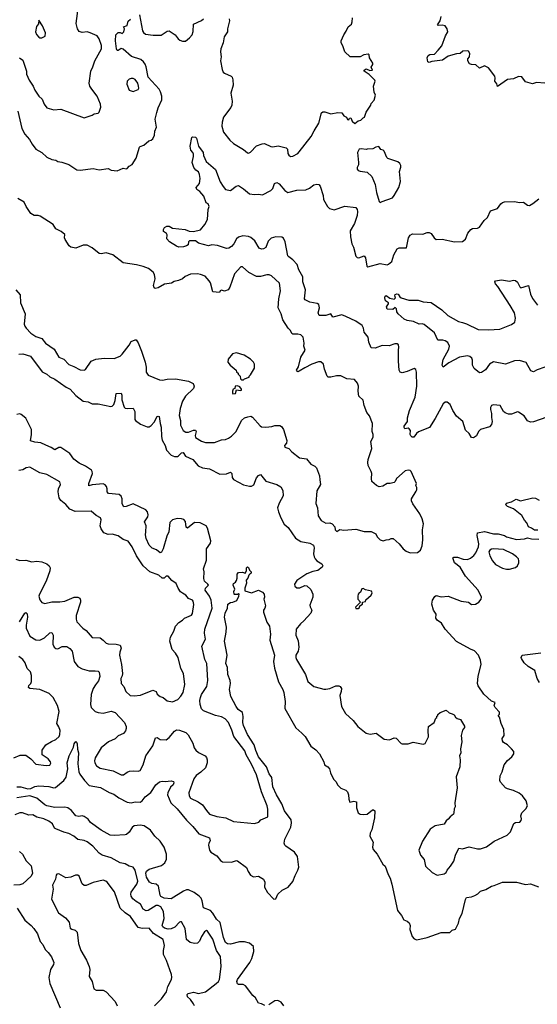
# Model space of a CAD drawing. Extents: x 2293139 to 2515392, y 824115 to 1006937.
# Tile 127 of 256: x 2366784 to 2371942, y 943919 to 953726. Entities that reach past the tile are written whole.
import ezdxf

# ---------------------------------------------------------------- set-up
doc = ezdxf.new("R2010")
doc.units = 0

msp = doc.modelspace()

# ---------------------------------------------------------------- linework, layer by layer
at = {"layer": '0CON10XD'}
for points in [[(2366781.2, 953345), (2366815, 953322.5), (2366852, 953215), (2366852, 953185), (2366879.2, 953125), (2366920, 953065), (2366935, 953023.8), (2366975.5, 952965.5), (2367007.1, 952935), (2367028, 952885), (2367055, 952846.7), (2367125, 952830), (2367195.6, 952835.6), (2367425, 952750), (2367505, 952776.7), (2367525, 952790), (2367565, 952796.7), (2367576.2, 952805), (2367593.3, 952855), (2367588.8, 952885), (2367556.2, 952965), (2367502, 953035), (2367484.5, 953064.5), (2367475.8, 953095), (2367491.9, 953215), (2367513.2, 953256.8), (2367532.4, 953317.6), (2367599.2, 953435), (2367599.5, 953469.5), (2367576.9, 953535), (2367555, 953565.7), (2367485.5, 953595.5), (2367455, 953604.2), (2367405, 953598), (2367378.3, 953608.3), (2367360.8, 953635), (2367347.9, 953687.9), (2367368.6, 953865)], [(2367976.2, 953775), (2368008.9, 953615), (2368018, 953598), (2368036.4, 953583.6), (2368115, 953570.6), (2368195, 953571.9), (2368255, 953611.2), (2368275, 953616), (2368333.8, 953575), (2368363.8, 953535), (2368381.3, 953521.3), (2368405, 953512.5), (2368435, 953512), (2368476.2, 953545), (2368502.5, 953575), (2368512.4, 953607.6), (2368517.3, 953682.7), (2368595, 953718.6), (2368615, 953734.3)], [(2366835.6, 952585), (2366882.7, 952532.7), (2366908.6, 952485), (2366945, 952436.7), (2367003.3, 952405), (2367055, 952356.7), (2367103.6, 952333.6), (2367145, 952327.5), (2367165, 952312.5), (2367205, 952306.2), (2367275, 952283.8), (2367355, 952231.2), (2367385, 952226.2), (2367515, 952245.7), (2367575, 952231.4), (2367665, 952242.5), (2367695, 952226), (2367755, 952222), (2367815, 952246.7), (2367845, 952240), (2367855, 952243.3), (2367875, 952266.7), (2367906.2, 952283.8), (2367943.9, 952346.1), (2367976.7, 952455), (2367986.1, 952463.9), (2368022.5, 952475), (2368071.2, 952518.8), (2368095, 952526.7), (2368110.5, 952539.5), (2368128, 952575), (2368131.4, 952615), (2368146.7, 952655), (2368134.5, 952735), (2368149.3, 952800.7), (2368162.6, 952847.4), (2368200.7, 952929.3), (2368199.6, 952965), (2368187.6, 953007.6), (2368173.4, 953033.4), (2368063.8, 953155), (2368045.5, 953255.5), (2368033.7, 953283.7), (2368019.2, 953305), (2367989.8, 953329.8), (2367898.9, 953358.9), (2367815, 953433.8), (2367795, 953438.8), (2367765, 953420), (2367755, 953420), (2367748, 953435), (2367739.4, 953515), (2367741.2, 953575), (2367765, 953597.5), (2367785, 953597.5), (2367805, 953587.5), (2367823.3, 953605), (2367827.5, 953635), (2367820, 953655), (2367855, 953667.5), (2367865, 953710), (2367888.8, 953731.2)], [(2367005, 953544), (2367037.3, 953562.7), (2367041.2, 953595), (2367012.5, 953665), (2366975, 953720), (2366970, 953685), (2366950.7, 953659.3), (2366941.2, 953605), (2366950.3, 953580.3), (2366975, 953552), (2366985, 953544.2), (2367005, 953544)], [(2368870, 953735), (2368874.2, 953715), (2368854.6, 953635.4), (2368853.3, 953605), (2368823.1, 953555), (2368812.9, 953495), (2368789.2, 953435), (2368784.2, 953405), (2368790.8, 953355), (2368785.6, 953315), (2368801.5, 953231.5), (2368813.1, 953205), (2368825, 953192.9), (2368891.2, 953165), (2368900, 953155), (2368907.5, 953127.5), (2368910, 953075), (2368887.1, 952995), (2368902.7, 952915), (2368897.5, 952875), (2368887.4, 952852.6), (2368815.7, 952754.3), (2368800, 952705), (2368797.1, 952665), (2368815, 952606.7), (2368876.4, 952526.4), (2368915, 952492), (2369015, 952433.8), (2369055, 952400), (2369065, 952396.2), (2369085, 952406), (2369145, 952469.2), (2369199.5, 952490.5), (2369223.9, 952493.9), (2369285, 952462), (2369305, 952460), (2369360.5, 952470.5), (2369440, 952450), (2369453.8, 952435), (2369456.7, 952395), (2369465, 952377.5), (2369483.9, 952363.9), (2369505, 952368), (2369555, 952394.3), (2369570.3, 952409.7), (2369688.8, 952561.2), (2369719.2, 952620.8), (2369763.6, 952695), (2369792.7, 952797.3), (2369805, 952810), (2369825, 952810), (2369885, 952788), (2369955, 952802.5), (2369995, 952800), (2370015, 952767.5), (2370040, 952755), (2370051.7, 952731.7), (2370065, 952730), (2370070, 952745), (2370085, 952750), (2370097.5, 952715), (2370125, 952692.5), (2370155, 952717.5), (2370183.6, 952726.4), (2370205, 952750), (2370220, 952755), (2370237.5, 952805), (2370282.5, 952875), (2370285, 952890), (2370317.5, 952925), (2370330, 952975), (2370317.5, 953005), (2370308.8, 953065), (2370326.1, 953113.9), (2370324, 953125), (2370265, 953181.4), (2370217.5, 953215), (2370217.5, 953225), (2370235, 953236.7), (2370271.7, 953221.7), (2370300, 953225), (2370287.5, 953255), (2370301.7, 953278.3), (2370301.7, 953291.7), (2370270, 953345), (2370267.5, 953375), (2370255, 953382.5), (2370212.7, 953377.3), (2370175, 953356.7), (2370076.4, 953356.4), (2370022.5, 953405), (2370003.8, 953465), (2369986.7, 953495), (2369986.2, 953515), (2370014.1, 953575.9), (2370038.3, 953611.7), (2370056.7, 953655), (2370088.8, 953681.2), (2370096.7, 953705), (2370098.8, 953745)], [(2372015, 953094.2), (2371935, 953100), (2371895, 953088.8), (2371825, 953107.5), (2371785.8, 953155.8), (2371755, 953161.2), (2371705, 953138), (2371645, 953129.2), (2371545, 953060), (2371538.3, 953088.3), (2371517.5, 953115), (2371522.5, 953145), (2371516.7, 953165), (2371456.4, 953246.4), (2371415, 953266.2), (2371365, 953242.5), (2371327.7, 953277.7), (2371285, 953280), (2371265, 953287.5), (2371250, 953315), (2371250, 953335), (2371266.7, 953355), (2371268.3, 953388.3), (2371255, 953412.5), (2371245, 953417.5), (2371198.3, 953411.7), (2371171.7, 953388.3), (2371135, 953387.5), (2371055, 953363.3), (2370996.7, 953323.3), (2370890.7, 953310.7), (2370865, 953300), (2370850, 953305), (2370842.5, 953345), (2370855, 953370), (2370870.7, 953379.3), (2370918.3, 953381.7), (2370955, 953421.2), (2370991.2, 953465), (2371026.7, 953565), (2371051.2, 953605), (2371042, 953635), (2371024.1, 953664.1), (2370995, 953672), (2370955, 953667.5), (2370947.5, 953675), (2370974.2, 953715.8), (2370985, 953756.7)], [(2367915, 953011.2), (2367965, 953030), (2367972, 953045), (2367969.4, 953065), (2367961.1, 953095), (2367935, 953131.9), (2367915, 953140.6), (2367895, 953140.6), (2367875, 953132.9), (2367855.8, 953115), (2367851.9, 953085), (2367875, 953023.3), (2367915, 953011.2)], [(2366766.2, 952815), (2366805, 952643.8), (2366835.6, 952585)], [(2372035, 949767.5), (2371905, 949719.4), (2371875, 949717.1), (2371845, 949730), (2371809.7, 949779.7), (2371755, 949816.7), (2371745, 949820), (2371685, 949796.2), (2371655, 949798), (2371621.7, 949811.7), (2371605, 949822.5), (2371570, 949885), (2371505, 949891.2), (2371485.9, 949884.1), (2371476, 949865), (2371474.4, 949845), (2371485.6, 949805), (2371484.4, 949765), (2371492.9, 949725), (2371484, 949695), (2371465, 949671.2), (2371375, 949644.2), (2371357.1, 949625), (2371335, 949582), (2371305, 949560.8), (2371285, 949566), (2371261.9, 949605), (2371227.4, 949637.4), (2371198.1, 949725), (2371138, 949778), (2371098.5, 949835), (2371072.2, 949895), (2371044.3, 949915.7), (2371025, 949916.9), (2371005, 949900), (2370924.7, 949755.3), (2370866, 949665), (2370758.9, 949621.1), (2370736.3, 949603.7), (2370711.1, 949568.9), (2370695, 949566.9), (2370680.2, 949580.2), (2370674.5, 949595), (2370676.5, 949635), (2370665, 949652.5), (2370655, 949657.1), (2370622.5, 949652.5), (2370613.3, 949665), (2370615, 949676.7), (2370648.8, 949725), (2370649.1, 949760.9), (2370668.1, 949835), (2370725.5, 949965), (2370739.5, 950075), (2370737.1, 950215), (2370731.2, 950241.2), (2370715, 950252), (2370645, 950220.5), (2370595, 950209.5), (2370575, 950214.2), (2370565.5, 950235.5), (2370558.5, 950325), (2370556.9, 950435), (2370563.1, 950465), (2370557.5, 950487.5), (2370545, 950496.7), (2370521.2, 950498.8), (2370465, 950478.6), (2370395, 950479.4), (2370325, 950453.1), (2370286.4, 950456.4), (2370264, 950515), (2370255, 950562.5), (2370216, 950615), (2370208.8, 950655), (2370195, 950678.8), (2370135, 950722.2), (2370035, 950769.6), (2369995, 950785.4), (2369905, 950762.5), (2369885, 950796.2), (2369835, 950780.8), (2369768.3, 950778.3), (2369758.5, 950805), (2369770, 950855), (2369765, 950888), (2369748.5, 950898.5), (2369675, 950912.9), (2369627.1, 950935), (2369623.4, 950946.6), (2369633.3, 951035), (2369605.6, 951115), (2369604.2, 951165), (2369564.6, 951234.6), (2369547.2, 951287.2), (2369507.1, 951335), (2369465, 951363.1), (2369456.9, 951375), (2369428.9, 951515), (2369411.1, 951551.1), (2369395, 951558.5), (2369335, 951561.8), (2369288.6, 951551.4), (2369258.7, 951521.3), (2369235, 951456.7), (2369215, 951444), (2369195, 951440), (2369170.9, 951450.9), (2369127.8, 951525), (2369088.3, 951558.3), (2369065, 951566.8), (2369006.7, 951573.3), (2368965, 951558.5), (2368945, 951544.3), (2368917.5, 951495), (2368895, 951468.6), (2368868.6, 951451.4), (2368845, 951446.5), (2368755, 951476.9), (2368697.2, 951482.8), (2368665, 951474.4), (2368615, 951485.7), (2368565, 951498.8), (2368535, 951522.5), (2368515, 951523.3), (2368475, 951522.5), (2368467.5, 951515), (2368461.2, 951485), (2368445, 951474), (2368415, 951464.2), (2368370.5, 951460.5), (2368345, 951468.8), (2368277.5, 951515), (2368251.2, 951545), (2368253, 951583), (2368247.5, 951595), (2368217, 951617), (2368217.5, 951635), (2368227.5, 951655), (2368250.9, 951669.1), (2368275, 951668.6), (2368305, 951651.2), (2368434.3, 951635.7), (2368471.1, 951621.1), (2368515, 951617.3), (2368585, 951634.4), (2368629.2, 951685), (2368656, 951735), (2368662.5, 951835), (2368673.3, 951865), (2368663, 951893), (2368643, 951903), (2368617.3, 951967.3), (2368578, 952015), (2368550, 952035), (2368543.3, 952055), (2368575.6, 952095), (2368582.2, 952145), (2368575.5, 952184.5), (2368565, 952210), (2368537.9, 952227.9), (2368519.2, 952255), (2368502, 952305), (2368516.7, 952365), (2368516.1, 952386.1), (2368510, 952405), (2368488.3, 952428.3), (2368481.2, 952465), (2368498.3, 952551.7), (2368505, 952560), (2368535, 952557.5), (2368545, 952547.5), (2368567.1, 952465), (2368612.5, 952405), (2368614.2, 952374.2), (2368642, 952315), (2368734, 952235), (2368781.7, 952111.7), (2368810, 952065), (2368836, 952036), (2368885, 952025.5), (2368940.6, 952069.4), (2368965, 952074.3), (2369015, 952042.5), (2369075, 951992), (2369125, 951985.7), (2369165, 951990), (2369205, 951983.1), (2369285.3, 952024.7), (2369306.7, 952045), (2369324.3, 952095), (2369345, 952103.1), (2369371.1, 952091.1), (2369425, 952024.4), (2369455, 952003.5), (2369547, 952027), (2369635, 952032), (2369670.8, 952049.2), (2369715, 952081.2), (2369745, 952088.8), (2369763.6, 952083.6), (2369779.5, 952069.5), (2369807.1, 951975), (2369810, 951935), (2369850.6, 951865), (2369872, 951845), (2369916.2, 951833.8), (2370025, 951869.6), (2370135, 951854), (2370146.6, 951836.6), (2370150.8, 951815), (2370145.9, 951775.9), (2370119.4, 951695), (2370078.3, 951621.7), (2370080.5, 951565), (2370094.5, 951495), (2370110.3, 951460.3), (2370135, 951371.2), (2370147.3, 951357.3), (2370164, 951354), (2370215, 951375.8), (2370230.8, 951355), (2370242, 951272), (2370253.9, 951263.9), (2370375, 951297.5), (2370445, 951286), (2370458.3, 951291.7), (2370490.9, 951319.1), (2370510.6, 951385), (2370545, 951443.8), (2370565, 951454), (2370637.5, 951455), (2370656.5, 951553.5), (2370675, 951580.8), (2370696.8, 951593.2), (2370799.7, 951590.3), (2370845, 951607.5), (2370863, 951607), (2370882.5, 951595), (2370912.3, 951552.3), (2370935, 951536.2), (2370995, 951540), (2371115, 951512), (2371195, 951516.7), (2371225, 951540), (2371250.7, 951599.3), (2371278, 951635), (2371295, 951647.5), (2371345, 951650), (2371365, 951660), (2371412.5, 951725), (2371443.6, 951756.4), (2371475, 951822.5), (2371543.6, 951846.4), (2371578.8, 951891.2), (2371595, 951906.2), (2371615, 951912), (2371715, 951916.7), (2371765, 951904), (2371805, 951908), (2371845, 951877.5), (2371863, 951877), (2371896.1, 951893.9), (2371958.3, 951941.7)], [(2370375, 951906), (2370395, 951914), (2370497.3, 951952.7), (2370515.8, 951974.2), (2370561.2, 952055), (2370580, 952115), (2370570, 952215), (2370583, 952257), (2370582.5, 952275), (2370572.5, 952295), (2370550.7, 952310.7), (2370452.5, 952345), (2370442.5, 952355), (2370416.1, 952416.1), (2370405, 952427.5), (2370383.6, 952433.6), (2370361.7, 952461.7), (2370333, 952457), (2370301.7, 952438.3), (2370245, 952437.5), (2370235, 952432.5), (2370185, 952440), (2370165, 952436.7), (2370150, 952405), (2370161.5, 952305), (2370158.9, 952281.1), (2370145.7, 952255), (2370147, 952237), (2370155.7, 952225.7), (2370175, 952217.5), (2370245, 952206.9), (2370292.9, 952165), (2370327.5, 952085), (2370338.1, 952005), (2370364.3, 951915), (2370375, 951906)], [(2366745.8, 951035), (2366790, 950985), (2366790.8, 950905), (2366838, 950795), (2366830, 950695), (2366834.2, 950675), (2366847.5, 950655), (2366895, 950603.3), (2366945, 950572.2), (2367005, 950551.1), (2367041.5, 950505), (2367126, 950446), (2367175, 950365.8), (2367224.4, 950344.4), (2367273, 950293), (2367325, 950272), (2367385, 950238), (2367426.1, 950233.9), (2367438.8, 950241.2), (2367495, 950323.8), (2367544.2, 950345.8), (2367625.7, 950354.3), (2367725, 950352), (2367784.2, 950375.8), (2367805, 950393.8), (2367876.2, 950485), (2367895, 950520), (2367935, 950538.8), (2367945, 950536.2), (2367965, 950506), (2367996.2, 950425), (2368033.7, 950313.7), (2368043.3, 950265), (2368044.4, 950215), (2368065, 950186), (2368177.6, 950137.6), (2368205.6, 950135.6), (2368255, 950145.4), (2368335, 950149.2), (2368465, 950126.7), (2368514.1, 950104.1), (2368522, 950075), (2368515, 950054), (2368437.8, 949975), (2368406.5, 949925), (2368383.6, 949855), (2368374.6, 949785), (2368387.1, 949735), (2368387.9, 949687.9), (2368413.2, 949633.2), (2368437.9, 949617.9), (2368465, 949617.5), (2368516.9, 949636.9), (2368537.2, 949637.2), (2368542.2, 949625), (2368533.3, 949585), (2368535.5, 949565.5), (2368595, 949528), (2368635, 949516), (2368725, 949514.3), (2368795, 949541.4), (2368834.2, 949545.8), (2368865, 949557.1), (2368895, 949577.1), (2368941.4, 949625), (2368994.2, 949735), (2369025, 949760), (2369057.9, 949772.1), (2369085.7, 949775.7), (2369105, 949768), (2369180.3, 949680.3), (2369195, 949670.8), (2369235, 949668.9), (2369295, 949674.4), (2369326.3, 949683.7), (2369375, 949683.5), (2369393.8, 949673.8), (2369412.2, 949645), (2369444.2, 949535), (2369442.3, 949507.7), (2369423.3, 949485), (2369425, 949470), (2369465, 949456.7), (2369495, 949421.2), (2369573, 949363), (2369641.4, 949351.4), (2369685, 949298), (2369725, 949280), (2369741.7, 949261.7), (2369772.9, 949182.9), (2369773, 949143), (2369782.5, 949095), (2369745.8, 949035), (2369736.4, 948906.4), (2369752.5, 948865), (2369757.5, 948785), (2369788.3, 948738.3), (2369835, 948712), (2369875.9, 948715.9), (2369897.5, 948705), (2369923.3, 948675), (2369928.8, 948645), (2369945, 948627.5), (2369975, 948646.7), (2370015, 948640.8), (2370135, 948653.1), (2370215, 948628.9), (2370285, 948630), (2370332.5, 948605), (2370346.4, 948576.4), (2370376.4, 948546.4), (2370405, 948536.2), (2370435, 948546.7), (2370465, 948547.5), (2370485, 948560), (2370505, 948558.8), (2370565.9, 948505.9), (2370606.1, 948456.1), (2370635, 948433.3), (2370675, 948417.5), (2370749.3, 948420.7), (2370776.1, 948443.9), (2370794, 948485), (2370802, 948545), (2370798, 948645), (2370808.8, 948705), (2370794.3, 948754.3), (2370770, 948805), (2370700, 948905), (2370687.5, 948935), (2370687.5, 948955), (2370735, 949030), (2370742.5, 949045), (2370742.5, 949065), (2370732.5, 949085), (2370737, 949107), (2370685, 949227.5), (2370675, 949236.7), (2370655, 949238.8), (2370625, 949231.2), (2370538.8, 949155), (2370526, 949125), (2370514.2, 949115.8), (2370475, 949105.8), (2370445, 949105.5), (2370401.7, 949078.3), (2370365, 949074.2), (2370340, 949085), (2370293.3, 949125), (2370288.8, 949155), (2370292.5, 949205), (2370287.6, 949227.6), (2370255.9, 949285.9), (2370252, 949315), (2370257.5, 949345), (2370291.2, 949455), (2370283.3, 949525), (2370306.4, 949566.4), (2370306.2, 949595), (2370296.7, 949625), (2370300, 949705), (2370270.7, 949780.7), (2370243.8, 949815), (2370216, 949885), (2370206, 949935), (2370163.3, 949975), (2370156.2, 950025), (2370158.8, 950075), (2370150, 950105), (2370121.7, 950141.7), (2370045, 950150), (2369985, 950178), (2369941.2, 950178.8), (2369885, 950166.2), (2369856.4, 950166.4), (2369846.4, 950176.4), (2369821.2, 950245), (2369810, 950295), (2369785, 950317.5), (2369763, 950317), (2369695, 950293.8), (2369625, 950260), (2369570, 950225), (2369555, 950217.5), (2369550.7, 950220.7), (2369543.8, 950235), (2369560.5, 950269.5), (2369585.7, 950365), (2369626.9, 950435), (2369616, 950475), (2369620, 950505), (2369614.4, 950524.4), (2369608.8, 950565), (2369585.7, 950585.7), (2369555, 950594.3), (2369505, 950594), (2369495, 950601.2), (2369480.9, 950630.9), (2369458.9, 950655), (2369407.1, 950737.1), (2369388.9, 950795), (2369360.5, 950855), (2369366.9, 950945), (2369382.5, 951025), (2369371.2, 951101.2), (2369293.6, 951173.6), (2369270, 951185), (2369245.8, 951185.8), (2369185, 951169.1), (2369145, 951169.6), (2369068.2, 951208.2), (2369005, 951263.8), (2368986.1, 951263.9), (2368924.3, 951195.7), (2368877.7, 951062.3), (2368862.5, 951035), (2368823.6, 951023.6), (2368795, 951032.5), (2368782.5, 951025), (2368775, 951010), (2368707, 951017), (2368683.9, 951103.9), (2368671.2, 951125), (2368632.3, 951172.3), (2368586.8, 951186.8), (2368555, 951194.4), (2368485, 951190), (2368431.7, 951168.3), (2368405, 951146), (2368365, 951126.9), (2368322.2, 951117.8), (2368296.8, 951103.2), (2368227.1, 951092.9), (2368165, 951054.3), (2368135, 951048.8), (2368123.8, 951055), (2368118.8, 951078.8), (2368133.6, 951145), (2368127.4, 951187.4), (2368115, 951211.2), (2368067.7, 951247.7), (2368015, 951268.5), (2367947.5, 951285), (2367815.6, 951305.6), (2367713.5, 951383.5), (2367645, 951403.3), (2367595, 951394.4), (2367575, 951397.1), (2367507.5, 951455), (2367455, 951480.5), (2367415, 951478.9), (2367345, 951450), (2367295, 951460), (2367276.2, 951475), (2367236.7, 951536.7), (2367230, 951555), (2367232.5, 951585), (2367196.7, 951615), (2367144.3, 951644.3), (2367116.4, 951686.4), (2366989.4, 951769.4), (2366966.6, 951776.6), (2366927.5, 951775), (2366894, 951795), (2366848.1, 951865), (2366829.7, 951909.7), (2366765, 951943.8)], [(2371000, 950535), (2370950, 950535), (2370916, 950606), (2370815, 950690), (2370795, 950696.2), (2370765, 950692), (2370709.5, 950719.5), (2370645, 950729.1), (2370615, 950743.6), (2370554.3, 950795), (2370542, 950815), (2370537.5, 950845), (2370525, 950860), (2370501.2, 950838.8), (2370444.2, 950844.2), (2370437.5, 950865), (2370460, 950895), (2370460, 950905), (2370430, 950925), (2370423, 950957), (2370427, 950973), (2370435, 950977.5), (2370472.3, 950952.3), (2370515, 950943.3), (2370530, 950955), (2370522.5, 950975), (2370525, 950990), (2370543, 950997), (2370555, 950992.5), (2370572.5, 950965), (2370586, 950956), (2370661.7, 950931.7), (2370755, 950931.8), (2370805, 950916.2), (2370885, 950910), (2370989.4, 950835), (2371050.5, 950780.5), (2371155, 950721.5), (2371195, 950709.5), (2371235, 950696.9), (2371351.4, 950641.4), (2371454.5, 950635.5), (2371566.7, 950645), (2371685, 950691.1), (2371718, 950715), (2371725.8, 950754.2), (2371712.9, 950805), (2371670.9, 950880.9), (2371549.8, 951069.8), (2371524.3, 951095), (2371516.7, 951115), (2371523.9, 951126.1), (2371585, 951133.8), (2371665, 951122.5), (2371705, 951131.2), (2371725, 951128), (2371745, 951113.3), (2371766.7, 951065), (2371776.4, 951056.4), (2371855, 951080), (2371875, 950992.5), (2371895, 950950), (2371945, 950883.8)], [(2372015, 950266.2), (2371940.9, 950239.1), (2371905, 950218.8), (2371878.3, 950228.3), (2371830.5, 950310.5), (2371765, 950333.1), (2371715, 950326.7), (2371625.5, 950295.5), (2371505, 950318.1), (2371465, 950293.8), (2371425, 950238), (2371385, 950212.5), (2371365, 950207.5), (2371312.4, 950252.4), (2371300.9, 950270.9), (2371295.7, 950285), (2371296.9, 950335), (2371289.2, 950355), (2371270.3, 950370.3), (2371245, 950376.5), (2371166.2, 950363.8), (2371061.3, 950308.7), (2371005, 950266.7), (2370994.3, 950285), (2371005, 950341.2), (2371060, 950445), (2371066.5, 950475), (2371049.4, 950509.4), (2371025, 950526.9), (2371000, 950535)], [(2366775, 950396.2), (2366815, 950399.2), (2366893.2, 950373.2), (2367008.7, 950218.7), (2367055, 950194), (2367085, 950167.5), (2367135, 950144.4), (2367246.2, 950066.2), (2367285.8, 950045), (2367345, 949984.4), (2367415, 949928.2), (2367465, 949919.5), (2367505, 949900), (2367565, 949899.4), (2367693.2, 949873.2), (2367705, 949876.9), (2367722.5, 949895), (2367735, 949933.3), (2367747, 950003), (2367795, 950007.5), (2367801.2, 949985), (2367800.3, 949940.3), (2367825.7, 949865.7), (2367835, 949856.2), (2367855, 949852), (2367915, 949856.2), (2367930, 949825), (2367932, 949745), (2367938.8, 949735), (2367987.6, 949697.6), (2368055, 949670), (2368075, 949671.2), (2368094.5, 949685.5), (2368125, 949718.8), (2368155, 949772.5), (2368165, 949776.7), (2368175, 949772.5), (2368182.1, 949705), (2368192.8, 949667.2), (2368196.2, 949576.2), (2368205, 949536.7), (2368232.2, 949485), (2368248, 949438), (2368295, 949390), (2368326.4, 949376.4), (2368355, 949376.2), (2368367.7, 949382.3), (2368395, 949413.3), (2368414.4, 949414.4), (2368437.7, 949377.7), (2368510.8, 949345), (2368562.6, 949282.6), (2368605, 949263.1), (2368675, 949252.9), (2368779.3, 949199.3), (2368845, 949202.9), (2368885, 949220), (2368897.5, 949207.5), (2368902.5, 949165), (2368915, 949146.2), (2369015, 949092.5), (2369075, 949080), (2369095, 949081.4), (2369115.4, 949094.6), (2369145, 949162), (2369165, 949187.5), (2369185, 949196.7), (2369235, 949130), (2369345, 949096.7), (2369385, 949073.3), (2369405.7, 949035.7), (2369408, 948985), (2369368.3, 948911.7), (2369353.3, 948865), (2369362.1, 948825), (2369387.5, 948765), (2369420.2, 948700.2), (2369457.8, 948667.8), (2369531.9, 948561.9), (2369585, 948530), (2369675, 948513.8), (2369712.9, 948492.9), (2369719.1, 948465), (2369711.1, 948405), (2369717.1, 948375), (2369729.2, 948355), (2369745.5, 948335.5), (2369794, 948305), (2369803.3, 948285), (2369796.4, 948273.6), (2369755, 948238.8), (2369705, 948230), (2369645, 948206.2), (2369545, 948141.2), (2369523.8, 948105), (2369526.7, 948085), (2369547, 948067), (2369575, 948068.8), (2369625, 948090), (2369645, 948086.7), (2369685, 948051.2), (2369706, 948005), (2369703.8, 947975), (2369676.2, 947895), (2369678.3, 947878.3), (2369696.2, 947845), (2369686, 947815), (2369615, 947737.5), (2369580.7, 947709.3), (2369540, 947655), (2369537.1, 947595), (2369559.8, 947539.8), (2369566.2, 947475), (2369559.1, 947435), (2369537.1, 947395), (2369534.3, 947375), (2369540.8, 947355), (2369632, 947205), (2369654.6, 947134.6), (2369714, 947085), (2369778.5, 947068.5), (2369815, 947056.7), (2369835, 947057.1), (2369874.4, 947065.6), (2369935, 947091.2), (2369965, 947091.2), (2369977.5, 947085), (2369991.2, 947065), (2369988.8, 947035), (2369972.5, 946995), (2369990.6, 946885), (2370030, 946815), (2370107.5, 946745), (2370152.5, 946685), (2370235, 946619.2), (2370275, 946608.6), (2370335, 946618.6), (2370415, 946559.2), (2370467.5, 946552.5), (2370515, 946573.8), (2370535, 946571.2), (2370585, 946516.7), (2370593.9, 946513.9), (2370655, 946514), (2370705, 946531.2), (2370805, 946510), (2370825, 946517.5), (2370858.3, 946581.7), (2370853.3, 946645), (2370857.5, 946685), (2370912.5, 946725), (2370931.7, 946768.3), (2370940, 946775), (2370941.7, 946788.3), (2370950, 946795), (2370950, 946805), (2370973, 946827), (2371035, 946850), (2371062.7, 946822.7), (2371093.9, 946813.9), (2371111.7, 946801.7), (2371125, 946777.5), (2371144.2, 946764.2), (2371177.5, 946755), (2371215, 946690), (2371216.7, 946675), (2371195, 946650), (2371183.3, 946595), (2371190, 946535), (2371176.2, 946465), (2371178.8, 946425), (2371166.7, 946395), (2371172.5, 946355), (2371168, 946285), (2371134, 946185), (2371144, 946075), (2371121.2, 945925), (2371123, 945887), (2371113.3, 945865), (2371110, 945825), (2371105, 945812.5), (2371072.3, 945787.7), (2371055, 945762.5), (2371033.6, 945746.4), (2371015, 945712.5), (2370925, 945696.7), (2370875, 945662.5), (2370796.2, 945545), (2370760.8, 945455), (2370776.2, 945405), (2370815, 945362.5), (2370827.1, 945295), (2370895, 945232), (2370945, 945206.7), (2371015, 945218.8), (2371035, 945232.5), (2371042.5, 945255), (2371076.1, 945293.9), (2371108.8, 945345), (2371126.1, 945403.9), (2371160, 945475), (2371195, 945467.5), (2371263.6, 945486.4), (2371345, 945467.5), (2371375, 945467.5), (2371435, 945488), (2371513.3, 945545), (2371640, 945605), (2371674.1, 945635.9), (2371708.8, 945721.2), (2371725, 945730), (2371765.9, 945734.1), (2371780.7, 945749.3), (2371783.3, 945765), (2371776.2, 945795), (2371786, 945825), (2371826.7, 945865), (2371843.3, 945895), (2371830, 945945), (2371795, 945994), (2371760.9, 946020.9), (2371705, 946050), (2371645, 946064.4), (2371625.8, 946075), (2371575, 946132.9), (2371568.9, 946148.9), (2371572.5, 946195), (2371591.2, 946235), (2371611.9, 946305), (2371645, 946346), (2371688.8, 946385), (2371706.2, 946415), (2371707.7, 946437.7), (2371684.2, 946464.2), (2371645, 946502), (2371605, 946525.7), (2371593.1, 946543.1), (2371592.6, 946567.4), (2371611.2, 946595), (2371607.5, 946655), (2371580, 946715), (2371565, 946780), (2371550, 946795), (2371565, 946810), (2371565, 946830), (2371522.5, 946875), (2371513.3, 946895), (2371520, 946925), (2371485, 946940), (2371408.6, 947008.6), (2371351.2, 947091.2), (2371346.5, 947115), (2371353.3, 947186.7), (2371382.5, 947305), (2371376.8, 947346.8), (2371356.4, 947396.4), (2371315, 947440), (2371275, 947455.7), (2371135, 947533.8), (2371024.2, 947655), (2370986.7, 947715), (2370943.3, 947745), (2370930, 947765), (2370932.5, 947805), (2370906.4, 947846.4), (2370890, 947905), (2370897.5, 947945), (2370920.5, 947979.5), (2370935, 947991.2), (2370985, 947976.2), (2371055, 947985.8), (2371183.2, 947933.2), (2371255, 947926), (2371285, 947901.2), (2371325, 947906.2), (2371360, 947925), (2371383.8, 947955), (2371386, 947975), (2371352.9, 948045), (2371226.9, 948185), (2371171.7, 948271.7), (2371115.8, 948315), (2371100, 948365), (2371108.3, 948371.7), (2371145, 948373.8), (2371204.4, 948354.4), (2371245, 948350.8), (2371275, 948362.5), (2371309.8, 948390.2), (2371330.6, 948415), (2371356.2, 948475), (2371358.8, 948505), (2371342.3, 948587.7), (2371345, 948616.7), (2371415, 948629.2), (2371505, 948606.2), (2371550, 948605), (2371615, 948588), (2371635, 948576.2)], [(2369015, 950140), (2369025, 950150), (2369070, 950165), (2369070, 950175), (2369085, 950190), (2369122.5, 950255), (2369122.5, 950295), (2369112.5, 950315), (2369082.5, 950345), (2369020, 950385), (2368943, 950407), (2368903, 950397), (2368860, 950345), (2368857.5, 950315), (2368880, 950285), (2368940, 950235), (2368945, 950220), (2368960, 950205), (2368960, 950195), (2368980, 950175), (2368985, 950150), (2368995, 950140), (2369015, 950140)], [(2368909.3, 949999.3), (2368935, 950003.3), (2368945, 950040), (2368985, 950031.2), (2368992.5, 950035), (2368993.3, 950045), (2368977.7, 950067.7), (2368955, 950080), (2368930, 950075), (2368928.3, 950051.7), (2368912.5, 950045), (2368903.3, 950025), (2368903.3, 950005), (2368909.3, 949999.3)], [(2368665, 948092.5), (2368660, 948105), (2368624.4, 948134.4), (2368618.7, 948158.7), (2368622.5, 948225), (2368615.7, 948255), (2368643.9, 948343.9), (2368646.2, 948455), (2368685, 948513.3), (2368689.4, 948535), (2368655, 948660.8), (2368643.1, 948685), (2368583.8, 948715), (2368525, 948717.8), (2368455, 948660.6), (2368443, 948673), (2368437.5, 948727.5), (2368419, 948749), (2368395, 948756.1), (2368352.3, 948757.7), (2368305.7, 948745), (2368281.1, 948718.9), (2368269.4, 948625), (2368249.1, 948580.9), (2368213.5, 948456.5), (2368196.1, 948423.9), (2368185, 948417.5), (2368148.8, 948445), (2368105, 948464), (2368073.4, 948493.4), (2368045, 948557.5), (2368038.2, 948595), (2368040.9, 948625), (2368044.5, 948684.5), (2368028.6, 948725), (2368060.8, 948775), (2368065.4, 948795), (2368056.8, 948825), (2368040.5, 948845), (2367915, 948903.5), (2367845, 948877.1), (2367823.3, 948875), (2367804.6, 948904.6), (2367806.5, 948955), (2367795, 948981.4), (2367775, 948995.4), (2367667.9, 949007.9), (2367655.8, 949025), (2367655.7, 949055), (2367648, 949075), (2367635, 949092), (2367615, 949104.2), (2367506.8, 949093.2), (2367473.6, 949083.6), (2367472.9, 949105), (2367508.6, 949205), (2367507.5, 949225), (2367498.3, 949238.3), (2367439.8, 949279.8), (2367377.8, 949307.8), (2367325, 949347.5), (2367284.6, 949404.6), (2367195, 949464.3), (2367175, 949465.7), (2367135, 949440.8), (2367096.7, 949466.7), (2367045, 949487.7), (2366995, 949510.4), (2366935, 949517.8), (2366892.5, 949532.5), (2366903.3, 949595), (2366902.9, 949645), (2366845.6, 949755.6), (2366798.1, 949795), (2366785, 949799.6), (2366754.6, 949795.4)], [(2366745, 948352.9), (2366785, 948338.6), (2366845, 948344.2), (2366905, 948327.3), (2366955, 948333.3), (2367005, 948326.9), (2367053.8, 948305), (2367076.9, 948286.9), (2367088.1, 948265), (2367085.7, 948235), (2367049.1, 948135), (2366980, 948005), (2366975.8, 947984.2), (2366986.4, 947946.4), (2367005, 947922), (2367035, 947910.8), (2367105, 947928.2), (2367185, 947926.9), (2367235, 947933.5), (2367326.6, 947973.4), (2367363.3, 947973.3), (2367383.2, 947963.2), (2367391.4, 947945), (2367390, 947925), (2367348, 947792), (2367346.9, 947755), (2367355, 947730), (2367414.5, 947664.5), (2367445, 947642), (2367505, 947572), (2367585, 947568.6), (2367617.4, 947547.4), (2367645, 947517.5), (2367665, 947508.6), (2367745, 947506.9), (2367786.3, 947496.3), (2367795.6, 947465), (2367781.4, 947425), (2367779.2, 947395), (2367797.8, 947305), (2367808, 947215), (2367805, 947190), (2367793.3, 947165), (2367794.1, 947114.1), (2367821.2, 947085), (2367840.8, 947035), (2367885, 946994.2), (2367925, 946990.8), (2367988.8, 946998.8), (2368109.3, 947049.3), (2368142.5, 947035), (2368155, 947006.7), (2368183.3, 946985), (2368215, 946974), (2368255, 946942.9), (2368305, 946931.5), (2368361.2, 946955), (2368391.3, 946988.7), (2368412.9, 947025), (2368428.9, 947105), (2368416.4, 947215), (2368391.2, 947265), (2368361.5, 947375), (2368336.4, 947416.4), (2368302.5, 947452.5), (2368280, 947535), (2368285.5, 947575), (2368319.2, 947635), (2368336, 947684), (2368368.3, 947721.7), (2368405, 947744), (2368425, 947766.2), (2368495, 947794), (2368505, 947812.5), (2368519.1, 947900.9), (2368513.4, 947933.4), (2368505, 947945.8), (2368465, 947960), (2368438, 947995), (2368405, 948012.9), (2368387.6, 948027.6), (2368363.4, 948063.4), (2368341.7, 948111.7), (2368300.5, 948140.5), (2368265, 948184.2), (2368245, 948182.5), (2368225, 948162.2), (2368205, 948164.5), (2368172, 948195), (2368081.4, 948225), (2368015, 948285.5), (2367946.9, 948385), (2367904.6, 948474.6), (2367865, 948532.5), (2367815, 948549.2), (2367765, 948585.6), (2367705, 948601.4), (2367665, 948598.5), (2367622.2, 948615), (2367595.5, 948655), (2367586.6, 948683.4), (2367597.5, 948745), (2367590, 948765), (2367545, 948787.5), (2367495, 948831.9), (2367336.7, 948826.7), (2367285, 948852), (2367245, 948896), (2367195, 948937.5), (2367178.8, 948965), (2367166.2, 949025), (2367169.2, 949055), (2367190, 949095), (2367182.5, 949122.5), (2367055, 949195.4), (2366985, 949213.1), (2366885, 949268.9), (2366849.1, 949260.9), (2366815, 949242.9), (2366775, 949235.7)], [(2371947, 948643), (2371913, 948643), (2371885, 948662.5), (2371853.3, 948673.3), (2371837.5, 948715), (2371812.7, 948742.7), (2371787.7, 948787.7), (2371705.8, 948855.8), (2371645, 948876.2), (2371626.7, 948895), (2371635, 948910), (2371685, 948923.8), (2371730.7, 948949.3), (2371775, 948933.3), (2371896.4, 948963.6), (2371925, 948961.2), (2371961.7, 948941.7)], [(2371635, 948576.2), (2371735, 948547.5), (2371815, 948554), (2371845, 948566.7), (2371885, 948556.2), (2371956.7, 948553.3)], [(2371635, 948253.1), (2371665, 948254.4), (2371725, 948269.4), (2371744.2, 948285), (2371757.1, 948315), (2371758.1, 948335), (2371752.5, 948355), (2371734.3, 948375), (2371695, 948405.5), (2371605, 948448.8), (2371505, 948455.8), (2371485, 948453.8), (2371468.3, 948441.7), (2371460, 948425), (2371467.5, 948385), (2371495.7, 948335), (2371525, 948298.6), (2371595, 948262.2), (2371635, 948253.1)], [(2368354.5, 945865), (2368445, 945752.9), (2368510.2, 945690.2), (2368567.7, 945617.7), (2368675.8, 945575.8), (2368683.6, 945546.4), (2368670, 945525), (2368666.7, 945505), (2368674.2, 945455), (2368688.8, 945435), (2368748.5, 945398.5), (2368785, 945352.5), (2368805, 945338), (2368893.6, 945336.4), (2368945, 945352.5), (2368955, 945347.5), (2369045, 945283.3), (2369060.5, 945240.5), (2369084.2, 945204.2), (2369115, 945189.2), (2369165, 945193.8), (2369212, 945165), (2369228.1, 945135), (2369223.8, 945085), (2369252.9, 945032.9), (2369315, 944967.5), (2369335, 944970), (2369355.6, 945015), (2369399.5, 945055), (2369458.1, 945085), (2369506.2, 945143.8), (2369527.3, 945202.7), (2369555.3, 945255), (2369564.2, 945285), (2369551.3, 945391.3), (2369523.8, 945435), (2369436.9, 945495), (2369426.9, 945505), (2369420.6, 945525), (2369426.9, 945565), (2369486.9, 945685), (2369492.3, 945725), (2369487.5, 945755), (2369422.5, 945845), (2369396.6, 945916.6), (2369344.2, 946005), (2369307.7, 946085), (2369297.7, 946177.7), (2369269.7, 946215), (2369242.5, 946285), (2369164.5, 946385), (2369137.5, 946447.5), (2369121.6, 946505), (2369053.3, 946605), (2369014.1, 946695), (2369007.3, 946725), (2369010, 946785), (2369004.6, 946824.6), (2368962.2, 946855), (2368940, 946885), (2368888.8, 946985), (2368873.9, 947053.9), (2368885.7, 947114.3), (2368882.5, 947145), (2368857.1, 947205), (2368854.2, 947274.2), (2368838.6, 947315), (2368852, 947395), (2368825.6, 947535), (2368841.2, 947625), (2368843.3, 947675), (2368823.9, 947773.9), (2368830.8, 947815), (2368855.8, 947864.2), (2368857.5, 947905), (2368885, 947922.5), (2368907, 947923), (2368948.3, 947941.7), (2368967.5, 947985), (2368970, 948005), (2368965, 948010), (2368955, 948000), (2368925, 948000), (2368920, 948005), (2368918.3, 948031.7), (2368927.5, 948055), (2368910, 948095), (2368915, 948110), (2368935, 948122.5), (2368945, 948140), (2368952.5, 948165), (2368950, 948205), (2368965, 948220), (2369005, 948222.5), (2369030, 948215), (2369042.5, 948235), (2369043.6, 948266.4), (2369055, 948277.5), (2369065, 948270), (2369073, 948243), (2369090, 948225), (2369090, 948215), (2369081.7, 948208.3), (2369067.5, 948195), (2369057.5, 948165), (2369041.2, 948145), (2369042.5, 948115), (2369027.5, 948065), (2369028.3, 948038.3), (2369095, 948016.7), (2369165, 948042.5), (2369202.5, 948025), (2369218.8, 948005), (2369222.5, 947975), (2369217.5, 947955), (2369233.6, 947886.4), (2369227.5, 947865), (2369212.5, 947845), (2369213.3, 947825), (2369248.1, 947725), (2369273.3, 947685), (2369282.7, 947605), (2369277.5, 947545), (2369324.3, 947395), (2369314.2, 947335), (2369322.9, 947267.1), (2369362.4, 947132.4), (2369407.1, 947055), (2369415.5, 947025.5), (2369428.6, 946935), (2369425.6, 946865), (2369535, 946673.3), (2369595, 946621.2), (2369628.1, 946588.1), (2369685, 946490), (2369735, 946453.3), (2369770, 946415), (2369813.8, 946335), (2369822.5, 946305), (2369855, 946283.3), (2369870, 946265), (2369880, 946225), (2369911.7, 946161.7), (2369937.5, 946135), (2369950, 946105), (2369982.5, 946072.5), (2370035, 946051.2), (2370048.8, 946035), (2370061.2, 946005), (2370063.6, 945963.6), (2370073.6, 945933.6), (2370115, 945943.3), (2370140, 945935), (2370140, 945875), (2370156.2, 945825), (2370175, 945812), (2370205, 945808), (2370245, 945814), (2370300, 945855), (2370310, 945855), (2370322.5, 945845), (2370320, 945775), (2370292.3, 945657.7), (2370276.2, 945625), (2370273.8, 945595), (2370305.8, 945535), (2370300, 945485), (2370305, 945462.5), (2370346.2, 945415), (2370402, 945315), (2370424.1, 945294.1), (2370455, 945213.3), (2370474.2, 945175), (2370491.4, 945115), (2370547.5, 944855), (2370588, 944805), (2370610.5, 944760.5), (2370645, 944746.7), (2370665, 944730), (2370673.8, 944705), (2370671.2, 944665), (2370694, 944595), (2370715, 944570), (2370740.5, 944560.5), (2370845, 944584.3), (2370985, 944634.3), (2371070, 944635), (2371094.1, 944655.9), (2371125, 944666.2), (2371155, 944727.5), (2371166.2, 944775), (2371192, 944825), (2371225, 944962.5), (2371235, 944983.3), (2371285, 944989.2), (2371318.7, 945001.3), (2371350.3, 945019.7), (2371375, 945046.2), (2371427.7, 945062.3), (2371485, 945096.2), (2371512.5, 945102.5), (2371593.9, 945136.1), (2371735, 945136.2), (2371825, 945111.2), (2371875, 945117.5), (2371955, 945090)], [(2366782.2, 947727.8), (2366834.2, 947815), (2366845, 947821.2), (2366858.3, 947808.3), (2366862.7, 947775), (2366847.9, 947695), (2366848.8, 947665), (2366885, 947584.3), (2366945, 947550), (2366985, 947544.4), (2367032.1, 947567.9), (2367085, 947618.9), (2367105, 947624), (2367118.5, 947595), (2367115.8, 947505), (2367126.7, 947475), (2367145, 947463.8), (2367165, 947461.2), (2367208.3, 947481.7), (2367255, 947481.4), (2367282.5, 947462.5), (2367307.5, 947435), (2367325.7, 947335), (2367362.1, 947282.1), (2367405, 947260), (2367475, 947239.2), (2367535, 947241.2), (2367565, 947236.2), (2367575, 947226.7), (2367584.2, 947184.2), (2367570.2, 947139.8), (2367537.9, 947102.1), (2367517.5, 947065), (2367497.5, 947005), (2367488.9, 946905), (2367497.1, 946875), (2367535, 946836), (2367565, 946826), (2367615, 946819.2), (2367695, 946837.5), (2367733.8, 946825), (2367828.8, 946725), (2367845.7, 946685.7), (2367845.8, 946665), (2367838.3, 946641.7), (2367820, 946615), (2367765, 946593.8), (2367736.6, 946563.4), (2367668, 946532), (2367596.1, 946473.9), (2367534.6, 946375.4), (2367529.5, 946345), (2367532.8, 946322.8), (2367549.2, 946295), (2367585, 946270), (2367715, 946245.8), (2367796.1, 946203.9), (2367816.8, 946203.2), (2367855, 946232), (2367879.4, 946240.6), (2367915, 946246), (2367965, 946240.8), (2367985, 946248), (2368014.7, 946305), (2368041.1, 946395), (2368110.8, 946495), (2368135.9, 946574.1), (2368155, 946578), (2368185, 946558), (2368245, 946552), (2368274.2, 946575), (2368325, 946640), (2368345, 946652.5), (2368375, 946649.4), (2368438.8, 946625), (2368463.7, 946603.7), (2368509.1, 946519.1), (2368523.7, 946473.7), (2368540, 946450), (2368565.9, 946425.9), (2368632.4, 946392.4), (2368645, 946376), (2368650.4, 946355), (2368652.5, 946325), (2368634.3, 946275), (2368589.3, 946230.7), (2368542, 946198), (2368517.9, 946165), (2368469.4, 946025), (2368471.4, 945995), (2368485, 945973.8), (2368562.5, 945935), (2368607.2, 945907.2), (2368645, 945848), (2368675, 945814), (2368750, 945790), (2368837.2, 945777.2), (2368915, 945740), (2369125, 945720), (2369165.9, 945734.1), (2369187.5, 945755), (2369256, 945785), (2369257, 945863), (2369250.6, 945895), (2369194.6, 946034.6), (2369144.1, 946205), (2369095, 946311.5), (2369041.2, 946405), (2369026.7, 946445), (2368917.5, 946585), (2368899.2, 946649.2), (2368865.4, 946725.4), (2368832, 946762), (2368795, 946781.4), (2368735, 946796.5), (2368615, 946841.5), (2368595, 946862.5), (2368581.1, 946905), (2368578, 946945), (2368584, 946975), (2368596.2, 947005), (2368647.5, 947085), (2368660, 947145), (2368647.5, 947315), (2368630, 947355), (2368598, 947485), (2368634.4, 947555), (2368626.5, 947615), (2368628.9, 947655), (2368701.1, 947865), (2368692.5, 947945), (2368675, 947983.8), (2368632.2, 948045), (2368636.8, 948063.2), (2368665, 948092.5)], [(2370155, 947860), (2370168.3, 947871.7), (2370171.7, 947888.3), (2370200, 947905), (2370200, 947925), (2370228.3, 947931.7), (2370233.6, 947946.4), (2370287.5, 947995), (2370297, 948017), (2370290, 948035), (2370228.3, 948048.3), (2370205, 948060), (2370193.6, 948056.4), (2370180, 948025), (2370165, 948017.5), (2370156.7, 948005), (2370152, 947985), (2370152.5, 947955), (2370180, 947925), (2370130, 947875), (2370131.7, 947861.7), (2370155, 947860)], [(2371962, 947125), (2371941.2, 947165), (2371916.7, 947245), (2371852.1, 947282.1), (2371810.7, 947320.7), (2371783, 947363), (2371780, 947375), (2371790, 947395), (2371923.9, 947413.9), (2371975, 947420)], [(2366725, 946374.3), (2366788.7, 946401.3), (2366845, 946399.2), (2366893.8, 946365), (2366945, 946310), (2367046.4, 946296.4), (2367085, 946302), (2367095, 946320), (2367091.2, 946335), (2367066.2, 946365), (2367008.8, 946405), (2367008.8, 946451.2), (2367045, 946502.5), (2367102.1, 946537.9), (2367145, 946555.6), (2367178.1, 946585), (2367185.6, 946605), (2367188.1, 946645), (2367174.4, 946684.4), (2367154, 946715), (2367178.6, 946835), (2367162.2, 946895), (2367117.5, 946975), (2367077.5, 947015), (2366985, 947054.5), (2366885, 947064.3), (2366873.2, 947073.2), (2366875, 947093.3), (2366894.4, 947115.6), (2366901.4, 947135), (2366903.1, 947195), (2366891.3, 947231.3), (2366858.6, 947265), (2366839.1, 947319.1), (2366814.4, 947355), (2366775, 947381.9)], [(2366755, 946086.7), (2366795, 946085.8), (2366865.5, 946065.5), (2366895, 946069.6), (2366935, 946090), (2366975, 946095.4), (2367075, 946090), (2367125, 946076.8), (2367140.9, 946079.1), (2367225, 946147.3), (2367247.8, 946182.2), (2367264.8, 946265), (2367257.5, 946325), (2367277.9, 946395), (2367318.9, 946481.1), (2367327.8, 946515), (2367345, 946536.2), (2367351.2, 946531.2), (2367358.1, 946515), (2367360, 946460), (2367371.2, 946425), (2367363.8, 946315), (2367374, 946235), (2367382.4, 946212.4), (2367428.5, 946148.5), (2367477.6, 946097.6), (2367587.6, 946077.6), (2367675, 946028.2), (2367720.7, 946010.7), (2367772.9, 945975), (2367855, 945933.2), (2367895, 945926.9), (2367935, 945935.4), (2367985, 945934), (2368005, 945945.8), (2368035, 945985.7), (2368091.5, 946028.5), (2368139.2, 946105), (2368176.7, 946135), (2368205, 946142.5), (2368235, 946138), (2368295, 946143.3), (2368315, 946137.5), (2368321.2, 946125), (2368312, 946105), (2368287.6, 946082.4), (2368258.6, 946025), (2368257.8, 946005), (2368288.8, 945925), (2368354.5, 945865)], [(2369226.6, 943906.6), (2369195, 943924.2), (2369165, 943931.2), (2369135, 943983.3), (2369107, 944007), (2369035, 944103.8), (2369010, 944115), (2368965.8, 944115.8), (2368954.4, 944124.4), (2368947.8, 944145), (2368955.5, 944165), (2369077.8, 944335), (2369097.8, 944375), (2369116.4, 944445), (2369113.3, 944493.3), (2369075, 944527.3), (2369025, 944542.7), (2368975, 944541.2), (2368885, 944518.4), (2368855, 944522), (2368835.6, 944535), (2368814.1, 944584.1), (2368782.7, 944732.7), (2368745, 944767.1), (2368707.6, 944827.6), (2368685, 944853.1), (2368615, 944878.8), (2368601.7, 944948.3), (2368590.8, 944975), (2368573.5, 944995), (2368522.1, 945032.1), (2368465, 945059.2), (2368445, 945059.1), (2368415, 945047.3), (2368295, 944969.6), (2368225, 944976.9), (2368191.8, 944991.8), (2368182.3, 945005), (2368167.1, 945095), (2368145, 945114.3), (2368101.7, 945121.7), (2368078.8, 945135), (2368047.5, 945185), (2368041.1, 945225), (2368047.1, 945245), (2368074.2, 945265), (2368197.5, 945302.5), (2368231.1, 945328.9), (2368246.4, 945365), (2368247.6, 945415), (2368222.9, 945482.9), (2368183.9, 945545), (2368132, 945595), (2368087.1, 945655), (2368025, 945697.5), (2367985.9, 945704.1), (2367925, 945696.2), (2367905, 945680), (2367875.5, 945634.5), (2367848.1, 945611.9), (2367834.2, 945605.8), (2367725, 945600.9), (2367686.2, 945605), (2367595, 945653.5), (2367491, 945731), (2367465, 945764.6), (2367425, 945791.1), (2367405, 945795.6), (2367375, 945790), (2367345, 945797.5), (2367300.5, 945850.5), (2367265, 945874.6), (2367235, 945881.5), (2367135, 945878.5), (2367055, 945895.4), (2367035, 945905.4), (2366955, 945971.1), (2366884.4, 945995.6), (2366755, 945974.5)], [(2368524.2, 943905), (2368514.3, 943925), (2368485, 943966), (2368454.6, 943994.6), (2368454.4, 944015), (2368461.2, 944025), (2368515, 944038.6), (2368565, 944027.8), (2368635, 944042.5), (2368740.8, 944125), (2368765, 944146.2), (2368775.6, 944165), (2368791.1, 944295), (2368784.2, 944395), (2368744.2, 944454.2), (2368707.7, 944567.7), (2368655, 944648.8), (2368645, 944654), (2368625, 944640), (2368595.6, 944595), (2368575, 944547.5), (2368555, 944527.1), (2368525, 944523.1), (2368483.4, 944533.4), (2368445.4, 944565.4), (2368433.8, 944675), (2368395, 944738.8), (2368385, 944742), (2368375, 944736), (2368331.2, 944688.8), (2368295, 944669.7), (2368265, 944668.4), (2368226.9, 944676.9), (2368210.2, 944690.2), (2368204.6, 944705), (2368222.1, 944775), (2368218.4, 944845), (2368191.1, 944891.1), (2368165, 944903.1), (2368145, 944901.8), (2368065, 944852.9), (2368045, 944850.4), (2368015.3, 944865.3), (2367986.2, 944915), (2367945, 944944.6), (2367911.2, 944971.2), (2367895.4, 944995), (2367890.7, 945015), (2367896.1, 945035), (2367950.8, 945115), (2367960, 945145), (2367934.1, 945255), (2367915, 945284.4), (2367873.9, 945293.9), (2367835, 945318.1), (2367785, 945328.5), (2367695, 945377.8), (2367605, 945405.6), (2367577.1, 945425), (2367511.4, 945495), (2367455, 945538.5), (2367425, 945552.2), (2367365, 945560.8), (2367324.5, 945594.5), (2367275, 945621.9), (2367224.5, 945634.5), (2367145, 945665.8), (2367132.5, 945675), (2367112.5, 945715), (2367075, 945743.3), (2367025, 945765.5), (2366954.5, 945784.5), (2366916.2, 945806.2), (2366875, 945802.2), (2366812.5, 945825), (2366786.1, 945826.1), (2366736.2, 945805)], [(2366782.4, 945442.4), (2366813, 945413), (2366848.1, 945348.1), (2366897.8, 945297.8), (2366913.1, 945225), (2366898.6, 945195), (2366815, 945120), (2366785, 945109.6), (2366725, 945105.6)], [(2368126.7, 943903.3), (2368197.1, 943975), (2368247.2, 944042.8), (2368258.6, 944095), (2368295.6, 944165), (2368299.1, 944189.1), (2368295.8, 944215), (2368247.8, 944355), (2368218.5, 944415), (2368217.3, 944455), (2368228.1, 944505), (2368213.3, 944565), (2368115.7, 944625.7), (2368075, 944677.5), (2368003.4, 944673.4), (2367965.6, 944685.6), (2367887.8, 944795), (2367835, 944829.2), (2367783.8, 944875), (2367727.7, 945037.7), (2367656.7, 945135), (2367643.3, 945145), (2367615, 945154), (2367515, 945132.5), (2367445, 945102.5), (2367425, 945103.8), (2367405, 945117.5), (2367376.8, 945196.8), (2367365, 945206), (2367340, 945205), (2367294.1, 945185.9), (2367245, 945178.8), (2367175, 945217.5), (2367155, 945216.7), (2367145.9, 945204.1), (2367142, 945165), (2367112.5, 945105), (2367116, 945065), (2367101.2, 944965), (2367169.7, 944829.7), (2367239.3, 944779.3), (2367277.9, 944737.9), (2367287.6, 944677.6), (2367305, 944665.8), (2367337, 944657), (2367357.2, 944637.2), (2367369.6, 944525), (2367394.6, 944455), (2367448.7, 944358.7), (2367475.7, 944294.3), (2367484.3, 944265), (2367476.7, 944195), (2367507.3, 944147.3), (2367524.3, 944074.3), (2367545, 944061.2), (2367615, 944060), (2367645, 944042), (2367735, 943946.2), (2367755.7, 943905)], [(2366757.7, 944877.7), (2366835.4, 944755.4), (2366899.4, 944705), (2366926.5, 944675), (2366960.7, 944620.7), (2366989.4, 944545), (2367014.5, 944514.5), (2367039.2, 944465), (2367066.2, 944436.2), (2367100.9, 944390.9), (2367124.3, 944335), (2367120, 944315), (2367089.5, 944265), (2367076.1, 944185), (2367084.6, 944125), (2367188, 943885)], [(2369414.5, 943905), (2369389.5, 943939.5), (2369355.5, 943955.5), (2369325, 943952.7), (2369265, 943912.1)]]:
    msp.add_lwpolyline(points, dxfattribs=at)

doc.saveas('drawing.dxf')
